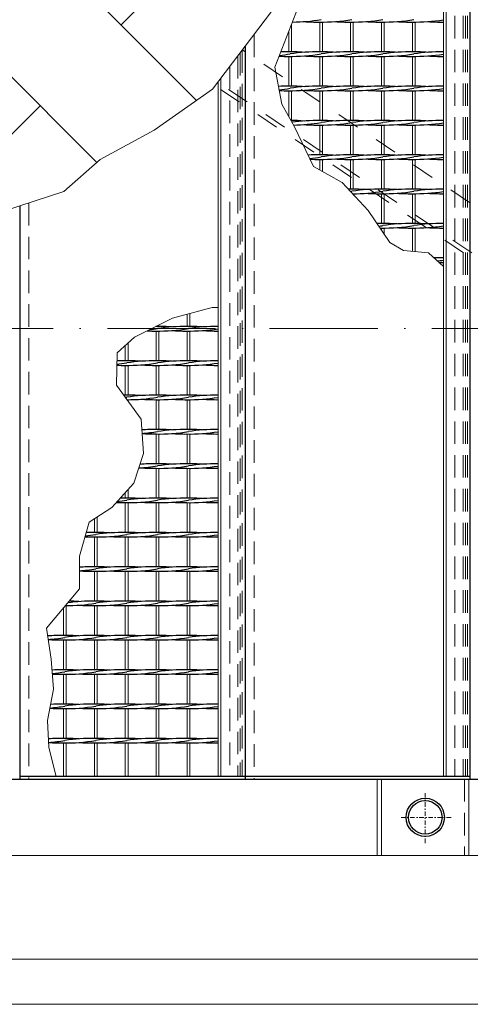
# Model space of a CAD drawing. Header units: millimetres. Extents: x -6178 to 46156, y -8419 to 8560.
# Tile 39 of 256: x 4929 to 5429, y -2755 to -1663. Entities that reach past the tile are written whole.
import ezdxf

# ---------------------------------------------------------------- set-up
doc = ezdxf.new("R2010")
doc.units = ezdxf.units.MM
for name, pattern in [('ACAD_ISO02W100', [15, 12, -3]), ('ACAD_ISO10W100', [18, 12, -3, 0, -3]), ('DASHDOT', [1, 0.5, -0.25, 0, -0.25]), ('HIDDEN', [0.375, 0.25, -0.125]), ('JIS_02_1.0', [2, 1, -1])]:
    doc.linetypes.add(name, pattern=pattern)
for name, color, linetype, lineweight in [('Aussteifung', 7, 'ACAD_ISO02W100', 15), ('Betonfundamente', 7, 'Continuous', 18), ('Geländer', 7, 'Continuous', 25), ('Pflaster-Gehweg', 7, 'Continuous', 15), ('Stufen&Podest', 7, 'Continuous', 9), ('Tragegurt', 7, 'Continuous', 20)]:
    doc.layers.add(name, color=color, linetype=linetype, lineweight=lineweight)

msp = doc.modelspace()

# ---------------------------------------------------------------- hatches: boundary and pattern name
at = {"layer": 'Pflaster-Gehweg'}
h = msp.add_hatch(dxfattribs=at)
h.set_pattern_fill('AR-HBONE', color=256, scale=1.25, style=0)
h.set_pattern_definition([(45, (-183543.58, 16471.67), (2e-14, 179.60512), [381, -127]), (135, (-183453.78, 16561.47), (2e-14, 179.60512), [381, -127])])
h.paths.add_polyline_path([(5307.55895, -1351.17273), (5282.2968, -1440.5187), (5228.94056, -1532.93442), (5228.94056, -1609.49922), (5208.85288, -1653.69406), (5143.41606, -1739.78949), (5078.64669, -1785.17315), (5018.55155, -1817.87598), (4978.48821, -1853.24857), (4863.37545, -1890.84846), (4787.92247, -1858.81307), (4725.8242, -1803.41832), (4619.43367, -1731.44922), (4523.80304, -1671.70866), (4505.01852, -1611.96793), (4466.60573, -1573.55514), (4426.46486, -1460.05608), (4353.05085, -1386.64207), (4262.16657, -1355.31554), (4203.84314, -1305.40053), (5313.38872, -1305.40053)], flags=0)

# ---------------------------------------------------------------- linework, layer by layer
at = {"linetype": 'ACAD_ISO10W100', "lineweight": 18, "ltscale": 10}
msp.add_line((7127.74035, -2005.40053), (-5297.4259, -2005.40053), dxfattribs=at)
at = {"layer": 'Aussteifung', "linetype": 'JIS_02_1.0', "lineweight": 18, "ltscale": 25}
for p, q in [((6507.69306, -2590.40053), (5176.57305, -1696.16474)), ((6418.02982, -2590.40053), (5146.26603, -1736.03978)), ((6426.99615, -2590.40053), (5149.29673, -1732.05228))]:
    msp.add_line(p, q, dxfattribs=at)
at = {"layer": 'Betonfundamente', "linetype": 'HIDDEN', "lineweight": 9, "ltscale": 100}
for p, q in [((5412.38052, -1508.40053), (5412.38052, -2502.40053)), ((5421.47304, -1508.40053), (5421.47304, -2502.40053)), ((5424.07112, -1508.40053), (5424.07112, -2502.40053)), ((5426.38052, -1508.40053), (5426.38052, -2502.40053)), ((5189.38052, -1679.31391), (5189.38052, -2505.40053)), ((5171.47304, -1702.87483), (5171.47304, -2502.40053)), ((5174.07112, -1699.45654), (5174.07112, -2502.40053)), ((5176.38052, -1696.41805), (5176.38052, -2502.40053)), ((5162.38052, -1714.83789), (5162.38052, -2502.40053)), ((4939.38052, -1866.02252), (4939.38052, -2505.40053))]:
    msp.add_line(p, q, dxfattribs=at)
at = {"layer": 'Geländer', "lineweight": 9}
for p, q in [((5325.96909, -2505.40053), (5325.96909, -2590.40053)), ((5330.96665, -2505.40053), (5330.96665, -2590.40053)), ((5427.79439, -2505.40053), (5427.79439, -2590.40053))]:
    msp.add_line(p, q, dxfattribs=at)
at = {"layer": 'Geländer', "linetype": 'HIDDEN', "lineweight": 9, "ltscale": 100}
msp.add_line((5422.79682, -2505.40053), (5422.79682, -2590.40053), dxfattribs=at)
at = {"layer": 'Geländer', "linetype": 'DASHDOT', "lineweight": 9, "ltscale": 10}
for p, q in [((5379.38052, -2576.55799), (5379.38052, -2519.24307)), ((5408.03798, -2547.90053), (5350.72306, -2547.90053))]:
    msp.add_line(p, q, dxfattribs=at)
at = {"layer": 'Geländer'}
for radius in [21.2, 18.6]:
    msp.add_circle((5379.38052, -2547.90053), radius, dxfattribs=at)
at = {"layer": 'Pflaster-Gehweg'}
for p, q in [((6299.78679, -2705.40053), (2304.38052, -2705.40053)), ((6299.78679, -2755.40053), (2304.38052, -2755.40053))]:
    msp.add_line(p, q, dxfattribs=at)
at = {"layer": 'Pflaster-Gehweg', "lineweight": 9}
msp.add_lwpolyline([(5313.38872, -1305.40053), (5307.55895, -1351.17273), (5282.2968, -1440.5187), (5228.94056, -1532.93442), (5228.94056, -1609.49922), (5208.85288, -1653.69406), (5143.41606, -1739.78949), (5078.64669, -1785.17315), (5018.55155, -1817.87598), (4978.48821, -1853.24857), (4863.37545, -1890.84846), (4787.92247, -1858.81307), (4725.8242, -1803.41832), (4619.43367, -1731.44922), (4523.80304, -1671.70866), (4505.01852, -1611.96793), (4466.60573, -1573.55514), (4426.46486, -1460.05608), (4353.05085, -1386.64207), (4262.16657, -1355.31554), (4203.84314, -1305.40053)], dxfattribs=at)
at = {"layer": 'Stufen&Podest', "lineweight": 30}
for p, q in [((5429.38052, -2505.40053), (5429.38052, -1505.40053)), ((5179.38052, -1692.47094), (5179.38052, -2505.40053)), ((4929.38052, -1869.28888), (4929.38052, -2505.40053)), ((5179.38052, -2502.40053), (4929.38052, -2502.40053)), ((5429.38052, -2502.40053), (5179.38052, -2502.40053)), ((-2734.25391, -2505.40053), (6679.38052, -2505.40053))]:
    msp.add_line(p, q, dxfattribs=at)
at = {"layer": 'Stufen&Podest', "lineweight": 20}
for p, q in [((5399.48052, -1508.40053), (5399.48052, -2502.40053)), ((5402.48052, -1508.40053), (5402.48052, -2502.40053)), ((5262.28052, -1665.24689), (5262.28052, -1698.34689)), ((5265.28052, -1665.25862), (5265.28052, -1698.33517)), ((5296.58052, -1665.24689), (5296.58052, -1698.34689)), ((5299.58052, -1665.25862), (5299.58052, -1698.33517)), ((5330.88052, -1665.24689), (5330.88052, -1698.34689)), ((5333.88052, -1665.25862), (5333.88052, -1698.33517)), ((5365.18052, -1665.24689), (5365.18052, -1698.34689)), ((5368.18052, -1665.25862), (5368.18052, -1698.33517)), ((5262.28052, -1703.34689), (5262.28052, -1736.44689)), ((5265.28052, -1703.35862), (5265.28052, -1736.43517)), ((5296.58052, -1703.34689), (5296.58052, -1736.44689)), ((5299.58052, -1703.35862), (5299.58052, -1736.43517)), ((5330.88052, -1703.34689), (5330.88052, -1736.44689)), ((5333.88052, -1703.35862), (5333.88052, -1736.43517)), ((5365.18052, -1703.34689), (5365.18052, -1736.44689)), ((5368.18052, -1703.35862), (5368.18052, -1736.43517)), ((5149.48052, -1731.81046), (5149.48052, -2502.40053)), ((5152.48052, -1727.86336), (5152.48052, -2502.40053)), ((5262.28052, -1741.44689), (5262.28052, -1774.54689)), ((5265.28052, -1741.45862), (5265.28052, -1774.53517)), ((5296.58052, -1741.44689), (5296.58052, -1774.54689)), ((5299.58052, -1741.45862), (5299.58052, -1774.53517)), ((5330.88052, -1741.44689), (5330.88052, -1774.54689)), ((5333.88052, -1741.45862), (5333.88052, -1774.53517)), ((5365.18052, -1741.44689), (5365.18052, -1774.54689)), ((5368.18052, -1741.45862), (5368.18052, -1774.53517)), ((5262.28052, -1779.54689), (5262.28052, -1812.64689)), ((5265.28052, -1779.55862), (5265.28052, -1812.63517)), ((5296.58052, -1779.54689), (5296.58052, -1812.64689)), ((5299.58052, -1779.55862), (5299.58052, -1812.63517)), ((5330.88052, -1779.54689), (5330.88052, -1812.64689)), ((5333.88052, -1779.55862), (5333.88052, -1812.63517)), ((5365.18052, -1779.54689), (5365.18052, -1812.64689)), ((5368.18052, -1779.55862), (5368.18052, -1812.63517)), ((5262.28052, -1817.64689), (5262.28052, -1829.23994)), ((5265.28052, -1817.65862), (5265.28052, -1830.92779)), ((5296.58052, -1817.64689), (5296.58052, -1850.74689)), ((5299.58052, -1817.65862), (5299.58052, -1850.73517)), ((5330.88052, -1817.64689), (5330.88052, -1850.74689)), ((5333.88052, -1817.65862), (5333.88052, -1850.73517)), ((5365.18052, -1817.64689), (5365.18052, -1850.74689)), ((5368.18052, -1817.65862), (5368.18052, -1850.73517)), ((5299.58052, -1855.75862), (5299.58052, -1856.60859)), ((5330.88052, -1855.74689), (5330.88052, -1888.84689)), ((5333.88052, -1855.75862), (5333.88052, -1888.83517)), ((5365.18052, -1855.74689), (5365.18052, -1888.84689)), ((5368.18052, -1855.75862), (5368.18052, -1888.83517)), ((5330.88052, -1893.84689), (5330.88052, -1896.33686)), ((5333.88052, -1893.85862), (5333.88052, -1900.7753)), ((5365.18052, -1893.84689), (5365.18052, -1919.75957)), ((5368.18052, -1893.85862), (5368.18052, -1920.06044)), ((5118.18052, -1988.73599), (5118.18052, -2003.13517)), ((5115.18052, -1989.53639), (5115.18052, -2003.14689)), ((5080.88052, -2002.92259), (5080.88052, -2003.14689)), ((5080.88052, -2008.14689), (5080.88052, -2041.24689)), ((5083.88052, -2001.4122), (5083.88052, -2003.13517)), ((5083.88052, -2008.15862), (5083.88052, -2041.23517)), ((5115.18052, -2008.14689), (5115.18052, -2041.24689)), ((5118.18052, -2008.15862), (5118.18052, -2041.23517)), ((5049.58052, -2021.51525), (5049.58052, -2041.23517)), ((5046.58052, -2024.18065), (5046.58052, -2041.24689)), ((5046.58052, -2046.24689), (5046.58052, -2079.34689)), ((5049.58052, -2046.25862), (5049.58052, -2079.33517)), ((5080.88052, -2046.24689), (5080.88052, -2079.34689)), ((5083.88052, -2046.25862), (5083.88052, -2079.33517)), ((5115.18052, -2046.24689), (5115.18052, -2079.34689)), ((5118.18052, -2046.25862), (5118.18052, -2079.33517)), ((5049.58052, -2084.35862), (5049.58052, -2086.05537)), ((5080.88052, -2084.34689), (5080.88052, -2117.44689)), ((5083.88052, -2084.35862), (5083.88052, -2117.43517)), ((5115.18052, -2084.34689), (5115.18052, -2117.44689)), ((5118.18052, -2084.35862), (5118.18052, -2117.43517)), ((5080.88052, -2122.44689), (5080.88052, -2155.54689)), ((5083.88052, -2122.45862), (5083.88052, -2155.53517)), ((5115.18052, -2122.44689), (5115.18052, -2155.54689)), ((5118.18052, -2122.45862), (5118.18052, -2155.53517)), ((5080.88052, -2160.54689), (5080.88052, -2193.64689)), ((5083.88052, -2160.55862), (5083.88052, -2193.63517)), ((5115.18052, -2160.54689), (5115.18052, -2193.64689)), ((5118.18052, -2160.55862), (5118.18052, -2193.63517)), ((5049.58052, -2184.10697), (5049.58052, -2193.63517)), ((5046.58052, -2187.44715), (5046.58052, -2193.64689)), ((5046.58052, -2198.64689), (5046.58052, -2231.74689)), ((5049.58052, -2198.65862), (5049.58052, -2231.73517)), ((5080.88052, -2198.64689), (5080.88052, -2231.74689)), ((5083.88052, -2198.65862), (5083.88052, -2231.73517)), ((5115.18052, -2198.64689), (5115.18052, -2231.74689)), ((5118.18052, -2198.65862), (5118.18052, -2231.73517)), ((5012.28052, -2216.52565), (5012.28052, -2231.74689)), ((5015.28052, -2214.60064), (5015.28052, -2231.73517)), ((5012.28052, -2236.74689), (5012.28052, -2269.84689)), ((5015.28052, -2236.75862), (5015.28052, -2269.83517)), ((5046.58052, -2236.74689), (5046.58052, -2269.84689)), ((5049.58052, -2236.75862), (5049.58052, -2269.83517)), ((5080.88052, -2236.74689), (5080.88052, -2269.84689)), ((5083.88052, -2236.75862), (5083.88052, -2269.83517)), ((5115.18052, -2236.74689), (5115.18052, -2269.84689)), ((5118.18052, -2236.75862), (5118.18052, -2269.83517)), ((5012.28052, -2274.84689), (5012.28052, -2307.94689)), ((5015.28052, -2274.85862), (5015.28052, -2307.93517)), ((5046.58052, -2274.84689), (5046.58052, -2307.94689)), ((5049.58052, -2274.85862), (5049.58052, -2307.93517)), ((5080.88052, -2274.84689), (5080.88052, -2307.94689)), ((5083.88052, -2274.85862), (5083.88052, -2307.93517)), ((5115.18052, -2274.84689), (5115.18052, -2307.94689)), ((5118.18052, -2274.85862), (5118.18052, -2307.93517)), ((5012.28052, -2312.94689), (5012.28052, -2346.04689)), ((5015.28052, -2312.95862), (5015.28052, -2346.03517)), ((5046.58052, -2312.94689), (5046.58052, -2346.04689)), ((5049.58052, -2312.95862), (5049.58052, -2346.03517)), ((5080.88052, -2312.94689), (5080.88052, -2346.04689)), ((5083.88052, -2312.95862), (5083.88052, -2346.03517)), ((5115.18052, -2312.94689), (5115.18052, -2346.04689)), ((5118.18052, -2312.95862), (5118.18052, -2346.03517)), ((5012.28052, -2351.04689), (5012.28052, -2384.14689)), ((5015.28052, -2351.05862), (5015.28052, -2384.13517)), ((5046.58052, -2351.04689), (5046.58052, -2384.14689)), ((5049.58052, -2351.05862), (5049.58052, -2384.13517)), ((5080.88052, -2351.04689), (5080.88052, -2384.14689)), ((5083.88052, -2351.05862), (5083.88052, -2384.13517)), ((5115.18052, -2351.04689), (5115.18052, -2384.14689)), ((5118.18052, -2351.05862), (5118.18052, -2384.13517)), ((5012.28052, -2389.14689), (5012.28052, -2422.24689)), ((5015.28052, -2389.15862), (5015.28052, -2422.23517)), ((5046.58052, -2389.14689), (5046.58052, -2422.24689)), ((5049.58052, -2389.15862), (5049.58052, -2422.23517)), ((5080.88052, -2389.14689), (5080.88052, -2422.24689)), ((5083.88052, -2389.15862), (5083.88052, -2422.23517)), ((5115.18052, -2389.14689), (5115.18052, -2422.24689)), ((5118.18052, -2389.15862), (5118.18052, -2422.23517)), ((5012.28052, -2427.24689), (5012.28052, -2460.34689)), ((5015.28052, -2427.25862), (5015.28052, -2460.33517)), ((5046.58052, -2427.24689), (5046.58052, -2460.34689)), ((5049.58052, -2427.25862), (5049.58052, -2460.33517)), ((5080.88052, -2427.24689), (5080.88052, -2460.34689)), ((5083.88052, -2427.25862), (5083.88052, -2460.33517)), ((5115.18052, -2427.24689), (5115.18052, -2460.34689)), ((5118.18052, -2427.25862), (5118.18052, -2460.33517)), ((5012.28052, -2465.34689), (5012.28052, -2502.40053)), ((5015.28052, -2465.35862), (5015.28052, -2502.40053)), ((5046.58052, -2465.34689), (5046.58052, -2502.40053)), ((5049.58052, -2465.35862), (5049.58052, -2502.40053)), ((5080.88052, -2465.34689), (5080.88052, -2502.40053)), ((5083.88052, -2465.35862), (5083.88052, -2502.40053)), ((5115.18052, -2465.34689), (5115.18052, -2502.40053)), ((5118.18052, -2465.35862), (5118.18052, -2502.40053))]:
    msp.add_line(p, q, dxfattribs=at)
at = {"layer": 'Stufen&Podest'}
for p, q in [((5230.98052, -1668.1143), (5230.98052, -1698.33517)), ((5227.98052, -1675.83065), (5227.98052, -1698.34689)), ((5227.98052, -1703.34689), (5227.98052, -1736.44689)), ((5230.98052, -1703.35862), (5230.98052, -1736.43517)), ((5227.98052, -1741.44689), (5227.98052, -1770.38007)), ((5230.98052, -1741.45862), (5230.98052, -1774.53517)), ((4977.98052, -2315.34106), (4977.98052, -2346.04689)), ((4980.98052, -2312.95862), (4980.98052, -2346.03517)), ((4977.98052, -2351.04689), (4977.98052, -2384.14689)), ((4980.98052, -2351.05862), (4980.98052, -2384.13517)), ((4977.98052, -2389.14689), (4977.98052, -2422.24689)), ((4980.98052, -2389.15862), (4980.98052, -2422.23517)), ((4977.98052, -2427.24689), (4977.98052, -2460.34689)), ((4980.98052, -2427.25862), (4980.98052, -2460.33517)), ((4977.98052, -2465.34689), (4977.98052, -2502.40053)), ((4980.98052, -2465.35862), (4980.98052, -2502.40053))]:
    msp.add_line(p, q, dxfattribs=at)
at = {"layer": 'Stufen&Podest', "linetype": 'HIDDEN', "ltscale": 10}
for p, q in [((5179.38052, -2502.40053), (5162.38052, -2502.40053)), ((5429.38052, -2502.40053), (5412.38052, -2502.40053))]:
    msp.add_line(p, q, dxfattribs=at)
at = {"layer": 'Stufen&Podest'}
for points in [[(5399.48052, -1936.71077), (5383.04594, -1921.55132), (5355.26854, -1918.76548), (5340.02404, -1909.86451), (5316.15925, -1874.55704), (5287.30555, -1843.31947), (5255.45558, -1825.4001), (5234.26734, -1781.56), (5220.19326, -1756.5319), (5212.60029, -1715.39038), (5241.03766, -1642.24617), (5282.36685, -1598.66289), (5346.56481, -1553.30082), (5387.8682, -1520.77439), (5399.48052, -1508.40053)], [(4969.90732, -2502.40053), (4961.85063, -2470.46667), (4960.30128, -2440.42332), (4966.80861, -2405.73411), (4964.32961, -2372.28382), (4959.07293, -2338.08342), (4995.63791, -2294.10246), (4995.63791, -2258.17435), (5006.49486, -2220.23813), (5031.59456, -2204.13243), (5056.0745, -2176.87661), (5066.61019, -2144.04576), (5064.07856, -2106.14536), (5036.80978, -2068.3589), (5037.42018, -2032.31929), (5056.94217, -2014.97468), (5098.775, -1993.91338), (5142.77255, -1982.17483), (5149.48052, -1982.17483)]]:
    msp.add_lwpolyline(points, dxfattribs=at)
at = {"layer": 'Stufen&Podest', "lineweight": 30}
for centre, start, end in [((5230.28152, -1460.26863), 270.50643809, 279.41143824), ((5259.97952, -1460.25691), 265.86862909, 270.64315173), ((5264.58152, -1460.26863), 269.21089474, 279.41143824), ((5294.27952, -1460.25691), 265.86862907, 270.64315173), ((5298.88152, -1460.26863), 269.21089483, 279.41143824), ((5328.57952, -1460.25691), 265.86862913, 270.64315173), ((5333.18152, -1460.26863), 269.21089468, 279.41143824), ((5362.87952, -1460.25691), 265.8686291, 270.49720247), ((5367.48152, -1460.26863), 269.21089461, 278.98056321), ((5397.17952, -1460.25691), 265.86862902, 270.64315173), ((5225.67952, -1498.35691), 267.67066962, 270.64315173), ((5195.98152, -1498.36863), 276.08947946, 279.41143824), ((5225.67952, -1903.31343), 89.2108945, 91.81239994), ((5230.28152, -1498.36863), 269.21089474, 279.41143824), ((5230.28152, -1903.32516), 85.86862891, 90.49720181), ((5259.97952, -1903.31343), 89.21089473, 98.55019958), ((5259.97952, -1498.35691), 265.86862909, 270.64315173), ((5264.58152, -1498.36863), 269.21089474, 279.41143824), ((5264.58152, -1903.32516), 85.86862885, 90.49720197), ((5294.27952, -1903.31343), 89.21089472, 98.55019958), ((5294.27952, -1498.35691), 265.86862907, 270.64315173), ((5298.88152, -1498.36863), 269.21089483, 279.41143824), ((5298.88152, -1903.32516), 85.86862888, 90.49720201), ((5328.57952, -1903.31343), 89.21089462, 98.55019958), ((5328.57952, -1498.35691), 265.86862913, 270.64315173), ((5333.18152, -1498.36863), 269.21089468, 279.41143824), ((5333.18152, -1903.32516), 85.868629, 90.49720216), ((5362.87952, -1903.31343), 89.21089456, 98.55019958), ((5362.87952, -1498.35691), 265.8686291, 270.49720247), ((5367.48152, -1498.36863), 269.21089461, 278.98056321), ((5367.48152, -1903.32516), 85.86862901, 90.4972021), ((5397.17952, -1903.31343), 89.35684827, 98.55019958), ((5397.17952, -1498.35691), 265.86862902, 270.64315173), ((5225.67952, -1941.41343), 89.2108945, 92.56106514), ((5230.28152, -1941.42516), 85.86862891, 90.49720181), ((5259.97952, -1941.41343), 89.21089473, 98.55019958), ((5264.58152, -1941.42516), 85.86862885, 90.49720197), ((5294.27952, -1941.41343), 89.21089472, 98.55019958), ((5298.88152, -1941.42516), 85.86862888, 90.49720201), ((5328.57952, -1941.41343), 89.21089462, 98.55019958), ((5333.18152, -1941.42516), 85.868629, 90.49720216), ((5362.87952, -1941.41343), 89.21089456, 98.55019958), ((5367.48152, -1941.42516), 85.86862901, 90.4972021), ((5397.17952, -1941.41343), 89.35684827, 98.55019958), ((5195.98152, -1536.46863), 275.9435931, 279.41143824), ((5225.67952, -1536.45691), 267.67917217, 270.64315173), ((5230.28152, -1536.46863), 269.21089474, 279.41143824), ((5259.97952, -1536.45691), 265.86862909, 270.64315173), ((5264.58152, -1536.46863), 269.21089474, 279.41143824), ((5294.27952, -1536.45691), 265.86862907, 270.64315173), ((5298.88152, -1536.46863), 269.21089483, 279.41143824), ((5328.57952, -1536.45691), 265.86862913, 270.64315173), ((5333.18152, -1536.46863), 269.21089468, 279.41143824), ((5362.87952, -1536.45691), 265.8686291, 270.49720247), ((5367.48152, -1536.46863), 269.21089461, 278.98056321), ((5397.17952, -1536.45691), 265.86862902, 270.64315173), ((5230.28152, -1979.52516), 85.86862891, 89.99025296), ((5259.97952, -1979.51343), 89.21089473, 98.00487406), ((5230.28152, -1574.56863), 270.79658597, 279.41143824), ((5259.97952, -1574.55691), 265.86862909, 270.64315173), ((5264.58152, -1574.56863), 269.21089474, 279.41143824), ((5264.58152, -1979.52516), 85.86862885, 90.49720197), ((5294.27952, -1979.51343), 89.21089472, 98.55019958), ((5294.27952, -1574.55691), 265.86862907, 270.64315173), ((5298.88152, -1574.56863), 269.21089483, 279.41143824), ((5298.88152, -1979.52516), 85.86862888, 90.49720201), ((5328.57952, -1979.51343), 89.21089462, 98.55019958), ((5328.57952, -1574.55691), 265.86862913, 270.64315173), ((5333.18152, -1574.56863), 269.21089468, 279.41143824), ((5333.18152, -1979.52516), 85.868629, 90.49720216), ((5362.87952, -1979.51343), 89.21089456, 98.55019958), ((5362.87952, -1574.55691), 265.8686291, 270.49720247), ((5367.48152, -1574.56863), 269.21089461, 278.98056321), ((5367.48152, -1979.52516), 85.86862901, 90.4972021), ((5397.17952, -1979.51343), 89.35684827, 98.55019958), ((5397.17952, -1574.55691), 265.86862902, 270.64315173), ((5259.97952, -2017.61343), 89.21089473, 92.95505553), ((5264.58152, -2017.62516), 85.86862885, 90.49720197), ((5294.27952, -2017.61343), 89.21089472, 98.55019958), ((5298.88152, -2017.62516), 85.86862888, 90.49720201), ((5328.57952, -2017.61343), 89.21089462, 98.55019958), ((5333.18152, -2017.62516), 85.868629, 90.49720216), ((5362.87952, -2017.61343), 89.21089456, 98.55019958), ((5367.48152, -2017.62516), 85.86862901, 90.4972021), ((5397.17952, -2017.61343), 89.35684827, 98.55019958), ((5230.28152, -1612.66863), 275.85630215, 279.41143824), ((5259.97952, -1612.65691), 267.66470782, 270.64315173), ((5264.58152, -1612.66863), 269.21089474, 279.41143824), ((5294.27952, -1612.65691), 265.86862907, 270.64315173), ((5298.88152, -1612.66863), 269.21089483, 279.41143824), ((5328.57952, -1612.65691), 265.86862913, 270.64315173), ((5333.18152, -1612.66863), 269.21089468, 279.41143824), ((5362.87952, -1612.65691), 265.8686291, 270.49720247), ((5367.48152, -1612.66863), 269.21089461, 278.98056321), ((5397.17952, -1612.65691), 265.86862902, 270.64315173), ((5294.27952, -2055.71343), 89.21089472, 90.03803386), ((5264.58152, -1650.76863), 278.95459563, 279.41143824), ((5298.88152, -2055.72516), 85.86862888, 90.49720201), ((5328.57952, -2055.71343), 89.21089462, 98.55019958), ((5298.88152, -1650.76863), 269.97623657, 279.41143824), ((5328.57952, -1650.75691), 265.86862913, 270.64315173), ((5333.18152, -1650.76863), 269.21089468, 279.41143824), ((5333.18152, -2055.72516), 85.868629, 90.49720216), ((5362.87952, -2055.71343), 89.21089456, 98.55019958), ((5362.87952, -1650.75691), 265.8686291, 270.49720247), ((5367.48152, -1650.76863), 269.21089461, 278.98056321), ((5367.48152, -2055.72516), 85.86862901, 90.4972021), ((5397.17952, -2055.71343), 89.35684827, 98.55019958), ((5397.17952, -1650.75691), 265.86862902, 270.64315173), ((5328.57952, -2093.81343), 89.21089462, 90.77302057), ((5333.18152, -2093.82516), 85.868629, 90.49720216), ((5362.87952, -2093.81343), 89.21089456, 98.55019958), ((5367.48152, -2093.82516), 85.86862901, 90.4972021), ((5397.17952, -2093.81343), 89.35684827, 98.55019958), ((5298.88152, -1688.86863), 278.11517726, 279.41143824), ((5328.57952, -1688.85691), 270.17278309, 270.64315173), ((5333.18152, -1688.86863), 269.21089468, 279.41143824), ((5362.87952, -1688.85691), 265.8686291, 270.49720247), ((5367.48152, -1688.86863), 269.21089461, 278.98056321), ((5397.17952, -1688.85691), 265.86862902, 270.64315173), ((5397.17952, -2131.91343), 89.35684827, 92.27457434), ((5367.48152, -1726.96863), 277.05211422, 278.98056321), ((5397.17952, -1726.95691), 269.19380401, 270.64315173), ((5078.57952, -1803.15691), 267.8237072, 270.64315173), ((5048.88152, -1803.16863), 276.8698418, 279.41143824), ((5083.18152, -1803.16863), 269.21089468, 279.41143824), ((5078.57952, -2208.11343), 89.21089462, 89.47252192), ((5083.18152, -2208.12516), 85.868629, 90.49720216), ((5112.87952, -2208.11343), 89.21089456, 98.55019958), ((5112.87952, -1803.15691), 265.8686291, 270.49720247), ((5117.48152, -1803.16863), 269.21089461, 278.98056321), ((5117.48152, -2208.12516), 85.86862901, 90.4972021), ((5147.17952, -2208.11343), 89.35684827, 98.55019958), ((5147.17952, -1803.15691), 265.86862902, 270.64315173), ((5044.27952, -2246.21343), 89.21089472, 91.96030553), ((5048.88152, -2246.22516), 85.86862888, 90.49720201), ((5078.57952, -2246.21343), 89.21089462, 98.55019958), ((5083.18152, -2246.22516), 85.868629, 90.49720216), ((5112.87952, -2246.21343), 89.21089456, 98.55019958), ((5117.48152, -2246.22516), 85.86862901, 90.4972021), ((5147.17952, -2246.21343), 89.35684827, 98.55019958), ((5044.27952, -1841.25691), 268.01703807, 270.64315173), ((5014.58152, -1841.26863), 276.3363314, 279.41143824), ((5048.88152, -1841.26863), 269.21089483, 279.41143824), ((5078.57952, -1841.25691), 265.86862913, 270.64315173), ((5083.18152, -1841.26863), 269.21089468, 279.41143824), ((5112.87952, -1841.25691), 265.8686291, 270.49720247), ((5117.48152, -1841.26863), 269.21089461, 278.98056321), ((5147.17952, -1841.25691), 265.86862902, 270.64315173), ((5044.27952, -2284.31343), 89.21089472, 89.87635786), ((5014.58152, -1879.36863), 278.97114796, 279.41143824), ((5048.88152, -2284.32516), 85.86862888, 90.49720201), ((5078.57952, -2284.31343), 89.21089462, 98.55019958), ((5048.88152, -1879.36863), 269.8532339, 279.41143824), ((5078.57952, -1879.35691), 265.86862913, 270.64315173), ((5083.18152, -1879.36863), 269.21089468, 279.41143824), ((5083.18152, -2284.32516), 85.868629, 90.49720216), ((5112.87952, -2284.31343), 89.21089456, 98.55019958), ((5112.87952, -1879.35691), 265.8686291, 270.49720247), ((5117.48152, -1879.36863), 269.21089461, 278.98056321), ((5117.48152, -2284.32516), 85.86862901, 90.4972021), ((5147.17952, -2284.31343), 89.35684827, 98.55019958), ((5147.17952, -1879.35691), 265.86862902, 270.64315173), ((5078.57952, -2322.41343), 89.21089462, 93.83681999), ((5048.88152, -1917.46863), 274.54494841, 279.41143824), ((5083.18152, -1917.46863), 269.21089468, 279.41143824), ((5083.18152, -2322.42516), 85.868629, 90.49720216), ((5112.87952, -2322.41343), 89.21089456, 98.55019958), ((5117.48152, -1917.46863), 269.21089461, 278.98056321), ((5117.48152, -2322.42516), 85.86862901, 90.4972021), ((5147.17952, -2322.41343), 89.35684827, 98.55019958), ((5078.57952, -1917.45691), 266.24036738, 270.64315173), ((5112.87952, -1917.45691), 265.8686291, 270.49720247), ((5147.17952, -1917.45691), 265.86862902, 270.64315173), ((5048.88152, -1955.56863), 273.51070074, 279.41143824), ((5078.57952, -2360.51343), 89.21089462, 94.43431945), ((5048.88152, -2360.52516), 85.86862888, 86.11449374), ((5078.57952, -1955.55691), 265.86862913, 270.64315173), ((5083.18152, -1955.56863), 269.21089468, 279.41143824), ((5083.18152, -2360.52516), 85.868629, 90.49720216), ((5112.87952, -2360.51343), 89.21089456, 98.55019958), ((5112.87952, -1955.55691), 265.8686291, 270.49720247), ((5117.48152, -1955.56863), 269.21089461, 278.98056321), ((5117.48152, -2360.52516), 85.86862901, 90.4972021), ((5147.17952, -2360.51343), 89.35684827, 98.55019958), ((5147.17952, -1955.55691), 265.86862902, 270.64315173), ((5014.58152, -1993.66863), 276.47059731, 279.41143824), ((5044.27952, -2398.61343), 89.21089472, 90.91362545), ((5048.88152, -1993.66863), 269.21089483, 279.41143824), ((5048.88152, -2398.62516), 85.86862888, 90.49720201), ((5078.57952, -2398.61343), 89.21089462, 98.55019958), ((5083.18152, -1993.66863), 269.21089468, 279.41143824), ((5083.18152, -2398.62516), 85.868629, 90.49720216), ((5112.87952, -2398.61343), 89.21089456, 98.55019958), ((5117.48152, -1993.66863), 269.21089461, 278.98056321), ((5117.48152, -2398.62516), 85.86862901, 90.4972021), ((5147.17952, -2398.61343), 89.35684827, 98.55019958), ((5044.27952, -1993.65691), 267.86646458, 270.64315173), ((5078.57952, -1993.65691), 265.86862913, 270.64315173), ((5112.87952, -1993.65691), 265.8686291, 270.49720247), ((5147.17952, -1993.65691), 265.86862902, 270.64315173), ((5009.97952, -2031.75691), 267.71778001, 270.64315173), ((4980.28152, -2031.76863), 276.10985368, 279.41143824), ((5009.97952, -2436.71343), 89.21089473, 91.90198544), ((5014.58152, -2031.76863), 269.21089474, 279.41143824), ((5014.58152, -2436.72516), 85.86862885, 90.49720197), ((5044.27952, -2436.71343), 89.21089472, 98.55019958), ((5044.27952, -2031.75691), 265.86862907, 270.64315173), ((5048.88152, -2031.76863), 269.21089483, 279.41143824), ((5048.88152, -2436.72516), 85.86862888, 90.49720201), ((5078.57952, -2436.71343), 89.21089462, 98.55019958), ((5078.57952, -2031.75691), 265.86862913, 270.64315173), ((5083.18152, -2031.76863), 269.21089468, 279.41143824), ((5083.18152, -2436.72516), 85.868629, 90.49720216), ((5112.87952, -2436.71343), 89.21089456, 98.55019958), ((5112.87952, -2031.75691), 265.8686291, 270.49720247), ((5117.48152, -2031.76863), 269.21089461, 278.98056321), ((5117.48152, -2436.72516), 85.86862901, 90.4972021), ((5147.17952, -2436.71343), 89.35684827, 98.55019958), ((5147.17952, -2031.75691), 265.86862902, 270.64315173), ((5009.97952, -2474.81343), 89.21089473, 94.01180853), ((4980.28152, -2069.86863), 274.29619185, 279.41143824), ((5014.58152, -2069.86863), 269.21089474, 279.41143824), ((5014.58152, -2474.82516), 85.86862885, 90.49720197), ((5044.27952, -2474.81343), 89.21089472, 98.55019958), ((5048.88152, -2069.86863), 269.21089483, 279.41143824), ((5048.88152, -2474.82516), 85.86862888, 90.49720201), ((5078.57952, -2474.81343), 89.21089462, 98.55019958), ((5083.18152, -2069.86863), 269.21089468, 279.41143824), ((5083.18152, -2474.82516), 85.868629, 90.49720216), ((5112.87952, -2474.81343), 89.21089456, 98.55019958), ((5117.48152, -2069.86863), 269.21089461, 278.98056321), ((5117.48152, -2474.82516), 85.86862901, 90.4972021), ((5147.17952, -2474.81343), 89.35684827, 98.55019958), ((5009.97952, -2069.85691), 265.9881917, 270.64315173), ((5044.27952, -2069.85691), 265.86862907, 270.64315173), ((5078.57952, -2069.85691), 265.86862913, 270.64315173), ((5112.87952, -2069.85691), 265.8686291, 270.49720247), ((5147.17952, -2069.85691), 265.86862902, 270.64315173), ((4980.28152, -2107.96863), 269.91026177, 279.41143824), ((5009.97952, -2512.91343), 89.21089473, 97.66882056), ((4980.28152, -2512.92516), 85.86862891, 88.93016423), ((5009.97952, -2107.95691), 265.86862909, 270.64315173), ((5014.58152, -2107.96863), 269.21089474, 279.41143824), ((5014.58152, -2512.92516), 85.86862885, 90.49720197), ((5044.27952, -2512.91343), 89.21089472, 98.55019958), ((5044.27952, -2107.95691), 265.86862907, 270.64315173), ((5048.88152, -2107.96863), 269.21089483, 279.41143824), ((5048.88152, -2512.92516), 85.86862888, 90.49720201), ((5078.57952, -2512.91343), 89.21089462, 98.55019958), ((5078.57952, -2107.95691), 265.86862913, 270.64315173), ((5083.18152, -2107.96863), 269.21089468, 279.41143824), ((5083.18152, -2512.92516), 85.868629, 90.49720216), ((5112.87952, -2512.91343), 89.21089456, 98.55019958), ((5112.87952, -2107.95691), 265.8686291, 270.49720247), ((5117.48152, -2107.96863), 269.21089461, 278.98056321), ((5117.48152, -2512.92516), 85.86862901, 90.4972021), ((5147.17952, -2512.91343), 89.35684827, 98.55019958), ((5147.17952, -2107.95691), 265.86862902, 270.64315173), ((4945.98152, -2551.02516), 85.8686289, 85.97430485), ((4975.67952, -2551.01343), 89.2108945, 94.2799676), ((4945.98152, -2146.06863), 274.19670499, 279.41143824), ((4980.28152, -2146.06863), 269.21089474, 279.41143824), ((4980.28152, -2551.02516), 85.86862891, 90.49720181), ((5009.97952, -2551.01343), 89.21089473, 98.55019958), ((5014.58152, -2146.06863), 269.21089474, 279.41143824), ((5014.58152, -2551.02516), 85.86862885, 90.49720197), ((5044.27952, -2551.01343), 89.21089472, 98.55019958), ((5048.88152, -2146.06863), 269.21089483, 279.41143824), ((5048.88152, -2551.02516), 85.86862888, 90.49720201), ((5078.57952, -2551.01343), 89.21089462, 98.55019958), ((5083.18152, -2146.06863), 269.21089468, 279.41143824), ((5083.18152, -2551.02516), 85.868629, 90.49720216), ((5112.87952, -2551.01343), 89.21089456, 98.55019958), ((5117.48152, -2146.06863), 269.21089461, 278.98056321), ((5117.48152, -2551.02516), 85.86862901, 90.4972021), ((5147.17952, -2551.01343), 89.35684827, 98.55019958), ((4975.67952, -2146.05691), 265.86862909, 270.64315173), ((5009.97952, -2146.05691), 265.86862909, 270.64315173), ((5044.27952, -2146.05691), 265.86862907, 270.64315173), ((5078.57952, -2146.05691), 265.86862913, 270.64315173), ((5112.87952, -2146.05691), 265.8686291, 270.49720247), ((5147.17952, -2146.05691), 265.86862902, 270.64315173), ((4975.67952, -2589.11343), 89.2108945, 92.92286328), ((4945.98152, -2184.16863), 275.46690371, 279.41143824), ((4975.67952, -2184.15691), 267.17065958, 270.64315173), ((4980.28152, -2184.16863), 269.21089474, 279.41143824), ((4980.28152, -2589.12516), 85.86862891, 90.49720181), ((5009.97952, -2589.11343), 89.21089473, 98.55019958), ((5009.97952, -2184.15691), 265.86862909, 270.64315173), ((5014.58152, -2184.16863), 269.21089474, 279.41143824), ((5014.58152, -2589.12516), 85.86862885, 90.49720197), ((5044.27952, -2589.11343), 89.21089472, 98.55019958), ((5044.27952, -2184.15691), 265.86862907, 270.64315173), ((5048.88152, -2184.16863), 269.21089483, 279.41143824), ((5048.88152, -2589.12516), 85.86862888, 90.49720201), ((5078.57952, -2589.11343), 89.21089462, 98.55019958), ((5078.57952, -2184.15691), 265.86862913, 270.64315173), ((5083.18152, -2184.16863), 269.21089468, 279.41143824), ((5083.18152, -2589.12516), 85.868629, 90.49720216), ((5112.87952, -2589.11343), 89.21089456, 98.55019958), ((5112.87952, -2184.15691), 265.8686291, 270.49720247), ((5117.48152, -2184.16863), 269.21089461, 278.98056321), ((5117.48152, -2589.12516), 85.86862901, 90.4972021), ((5147.17952, -2589.11343), 89.35684827, 98.55019958), ((5147.17952, -2184.15691), 265.86862902, 270.64315173), ((4945.98152, -2222.26863), 274.73467544, 279.41143824), ((4975.67952, -2627.21343), 89.2108945, 93.36441544), ((4980.28152, -2222.26863), 269.21089474, 279.41143824), ((4980.28152, -2627.22516), 85.86862891, 90.49720181), ((5009.97952, -2627.21343), 89.21089473, 98.55019958), ((5014.58152, -2222.26863), 269.21089474, 279.41143824), ((5014.58152, -2627.22516), 85.86862885, 90.49720197), ((5044.27952, -2627.21343), 89.21089472, 98.55019958), ((5048.88152, -2222.26863), 269.21089483, 279.41143824), ((5048.88152, -2627.22516), 85.86862888, 90.49720201), ((5078.57952, -2627.21343), 89.21089462, 98.55019958), ((5083.18152, -2222.26863), 269.21089468, 279.41143824), ((5083.18152, -2627.22516), 85.868629, 90.49720216), ((5112.87952, -2627.21343), 89.21089456, 98.55019958), ((5117.48152, -2222.26863), 269.21089461, 278.98056321), ((5117.48152, -2627.22516), 85.86862901, 90.4972021), ((5147.17952, -2627.21343), 89.35684827, 98.55019958), ((4975.67952, -2222.25691), 266.41125898, 270.64315173), ((5009.97952, -2222.25691), 265.86862909, 270.64315173), ((5044.27952, -2222.25691), 265.86862907, 270.64315173), ((5078.57952, -2222.25691), 265.86862913, 270.64315173), ((5112.87952, -2222.25691), 265.8686291, 270.49720247), ((5147.17952, -2222.25691), 265.86862902, 270.64315173), ((4975.67952, -2665.31343), 89.2108945, 94.00748905), ((4945.98152, -2260.36863), 274.35752206, 279.41143824), ((4975.67952, -2260.35691), 266.05085459, 270.64315173), ((4980.28152, -2260.36863), 269.21089474, 279.41143824), ((4980.28152, -2665.32516), 85.86862891, 90.49720181), ((5009.97952, -2665.31343), 89.21089473, 98.55019958), ((5009.97952, -2260.35691), 265.86862909, 270.64315173), ((5014.58152, -2260.36863), 269.21089474, 279.41143824), ((5014.58152, -2665.32516), 85.86862885, 90.49720197), ((5044.27952, -2665.31343), 89.21089472, 98.55019958), ((5044.27952, -2260.35691), 265.86862907, 270.64315173), ((5048.88152, -2260.36863), 269.21089483, 279.41143824), ((5048.88152, -2665.32516), 85.86862888, 90.49720201), ((5078.57952, -2665.31343), 89.21089462, 98.55019958), ((5078.57952, -2260.35691), 265.86862913, 270.64315173), ((5083.18152, -2260.36863), 269.21089468, 279.41143824), ((5083.18152, -2665.32516), 85.868629, 90.49720216), ((5112.87952, -2665.31343), 89.21089456, 98.55019958), ((5112.87952, -2260.35691), 265.8686291, 270.49720247), ((5117.48152, -2260.36863), 269.21089461, 278.98056321), ((5117.48152, -2665.32516), 85.86862901, 90.4972021), ((5147.17952, -2665.31343), 89.35684827, 98.55019958), ((5147.17952, -2260.35691), 265.86862902, 270.64315173)]:
    msp.add_arc(centre, 204.99118, start, end, dxfattribs=at)
at = {"layer": 'Tragegurt'}
for p, q in [((6999.78679, -2505.40053), (-2734.25391, -2505.40053)), ((6891.88052, -2590.40053), (-2713.06845, -2590.40053))]:
    msp.add_line(p, q, dxfattribs=at)

doc.saveas('drawing.dxf')
